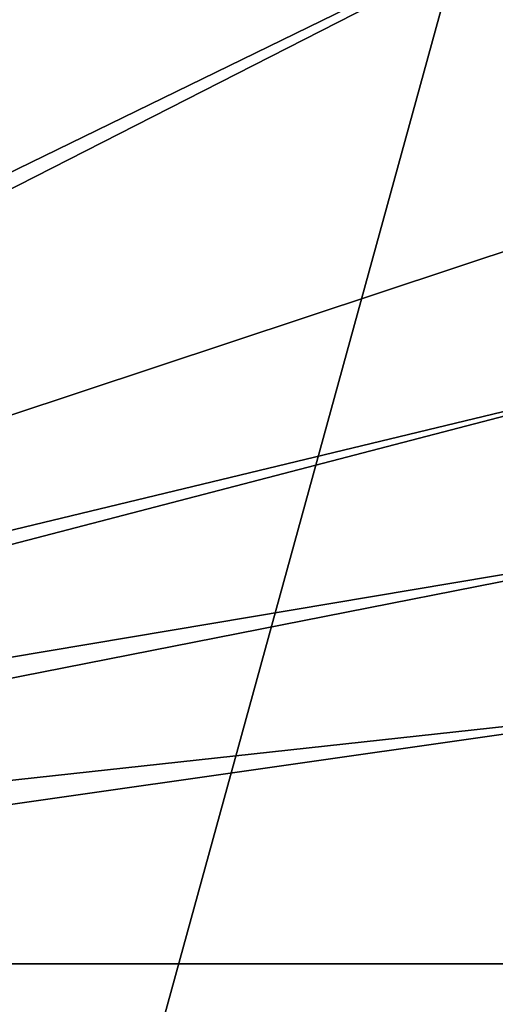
# Model space of a CAD drawing. Header units: metres. Extents: x -1004 to 0, y -808 to 0.
# Tile 63 of 122: x -215 to -117, y -644 to -441. Entities that reach past the tile are written whole.
import ezdxf

# ---------------------------------------------------------------- set-up
doc = ezdxf.new("R2010")
doc.units = ezdxf.units.M

msp = doc.modelspace()

# ---------------------------------------------------------------- linework, layer by layer
at = {"layer": 'top0123411'}
for points in [[(-10, -10, 90), (-502.018646, -625.846375, 90), (-994.037292, -10, 90)], [(-494.003571, -626.560364, 90), (-502.018646, -625.846375, 90), (-10, -10, 90)], [(-485.779327, -628.854126, 90), (-494.003571, -626.560364, 90), (-10, -10, 90)], [(-477.800262, -632.855408, 90), (-485.779327, -628.854126, 90), (-10, -10, 90)], [(-10, -10, 90), (-470.61264, -638.481506, 90), (-477.800262, -632.855408, 90)], [(-217.024689, -763.271118, 90), (-470.61264, -638.481506, 90), (-10, -10, 90)], [(-10.00001, -794.032166, 90), (-217.024689, -763.271118, 90), (-10, -10, 90)], [(-406.245697, -78.120522, 118.659462), (-490.16217, -606.131226, 109.443001), (-63.32338, -322.340668, 114.396584)], [(-490.16217, -606.131226, 109.443001), (-62.767208, -397.710876, 113.080994), (-63.32338, -322.340668, 114.396584)], [(-490.16217, -606.131226, 109.443001), (-478.035339, -609.617432, 109.382149), (-62.767208, -397.710876, 113.080994)], [(-478.035339, -609.617432, 109.382149), (-63.974846, -472.164825, 111.781395), (-62.767208, -397.710876, 113.080994)], [(-65.261871, -510.021729, 111.120598), (-63.974846, -472.164825, 111.781395), (-478.035339, -609.617432, 109.382149)], [(-467.644836, -614.846802, 109.290871), (-65.261871, -510.021729, 111.120598), (-478.035339, -609.617432, 109.382149)], [(-66.989601, -547.53363, 110.465828), (-65.261871, -510.021729, 111.120598), (-467.644836, -614.846802, 109.290871)], [(-455.945892, -624.124634, 109.128922), (-66.989601, -547.53363, 110.465828), (-467.644836, -614.846802, 109.290871)], [(-68.972, -581.893311, 109.866074), (-66.989601, -547.53363, 110.465828), (-455.945892, -624.124634, 109.128922)], [(-446.666656, -635.821777, 108.924751), (-68.972, -581.893311, 109.866074), (-455.945892, -624.124634, 109.128922)], [(-446.666656, -635.821777, 108.924751), (-72.863602, -635.790283, 108.925301), (-68.972, -581.893311, 109.866074)], [(-75.543327, -666.815796, 108.383751), (-72.863602, -635.790283, 108.925301), (-446.666656, -635.821777, 108.924751)], [(-441.436462, -646.210693, 108.743408), (-75.543327, -666.815796, 108.383751), (-446.666656, -635.821777, 108.924751)]]:
    msp.add_3dface(points, dxfattribs=at)

doc.saveas('drawing.dxf')
